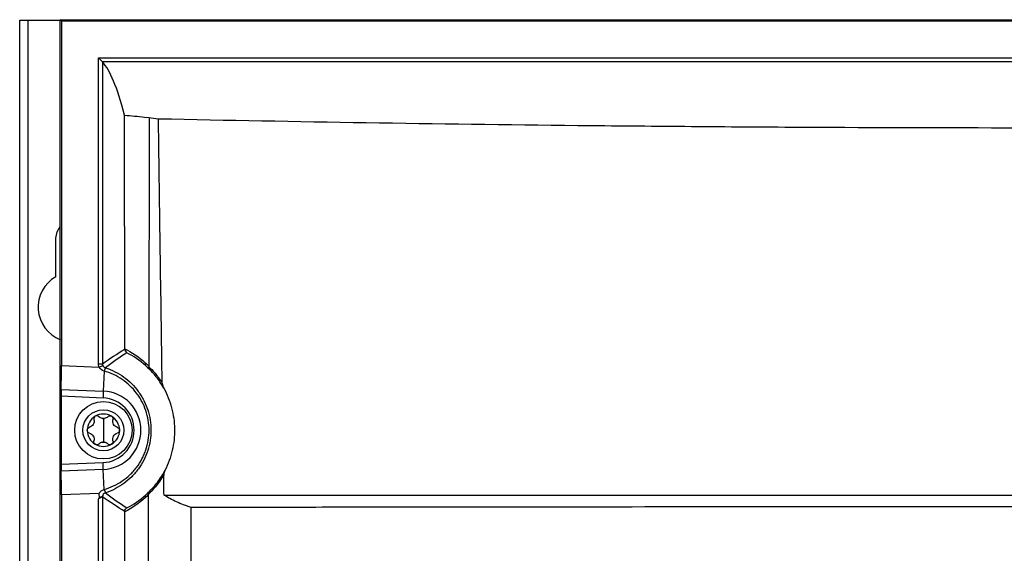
# Model space of a CAD drawing. Header units: millimetres. Extents: x 15231 to 16570, y 10019 to 11489.
# Tile 131 of 206: x 15896 to 16016, y 10860 to 10925. Entities that reach past the tile are written whole.
import ezdxf

# ---------------------------------------------------------------- set-up
doc = ezdxf.new("R2010")
doc.units = ezdxf.units.MM

msp = doc.modelspace()

# ---------------------------------------------------------------- linework, layer by layer
at = {"color": 7, "linetype": 'Continuous', "lineweight": 25}
for p, q in [((15896.05, 10564.61), (15896.05, 10924.61)), ((15896.05, 10924.61), (15897.05, 10924.61)), ((15897.05, 10924.61), (15897.05, 10564.61)), ((15897.05, 10924.61), (15901, 10924.61)), ((15901.13, 10924.52), (15901, 10924.65)), ((15901, 10924.65), (16131.09, 10924.65)), ((15901, 10564.56), (15901, 10924.65)), ((15901.13, 10924.52), (15901.13, 10882.5)), ((15901.13, 10924.52), (16130.96, 10924.52)), ((15905.64, 10882.71), (15905.64, 10920.01)), ((15905.64, 10920.01), (15906.14, 10919.51)), ((15905.64, 10920.01), (16126.45, 10920.01)), ((16125.95, 10919.51), (15906.14, 10919.51)), ((15906.14, 10919.51), (15906.14, 10882.71)), ((15911.26, 10912.79), (15911.84, 10912.74)), ((15900.45, 10893.3), (15900.45, 10898.01)), ((15901.13, 10882.5), (15905.73, 10882.31)), ((15905.64, 10882.71), (15906.14, 10882.71)), ((15905.73, 10882.31), (15906.19, 10882.51)), ((15906.34, 10881.82), (15906.24, 10879.37)), ((15901.11, 10879.58), (15906.24, 10879.37)), ((15906.24, 10879.37), (15906.21, 10878.54)), ((15901.1, 10878.75), (15901.1, 10870.46)), ((15906.21, 10878.54), (15901.1, 10878.75)), ((15906.25, 10876.03), (15906.25, 10874.61)), ((15906.25, 10874.61), (15906.25, 10873.18)), ((15901.1, 10870.46), (15906.21, 10870.67)), ((15906.24, 10869.84), (15901.11, 10869.63)), ((15906.24, 10869.84), (15906.21, 10870.67)), ((15906.34, 10867.39), (15906.24, 10869.84)), ((15905.73, 10866.91), (15901.13, 10866.72)), ((15901.13, 10866.72), (15901.13, 10752.5)), ((15905.64, 10752.71), (15905.64, 10866.27)), ((15906.14, 10866.51), (15906.14, 10752.71))]:
    msp.add_line(p, q, dxfattribs=at)
at = {"color": 7, "linetype": 'Continuous', "lineweight": 25, "flags": 128}
msp.add_lwpolyline([(15900.45, 10898.01), (15900.61, 10898.81), (15901, 10899.43)], dxfattribs=at)
at = {"color": 7, "linetype": 'Continuous', "lineweight": 25}
for radius in [3.5, 2.5]:
    msp.add_circle((15906.25, 10874.61), radius, dxfattribs=at)
for centre, radius, start, end in [((15902.55, 10889.61), 4.25, 119.6116, 248.7026), ((15911.69, 10882.71), 0.363, 158.7596, 221.8159), ((15909.32, 10880.97), 3.1, 155.8829, 163.9698), ((15909.33, 10880.97), 3.11, 155.9204, 163.9853), ((15906.05, 10874.61), 4.77, 272.3498, 87.6502), ((15906.05, 10874.61), 3.94, 272.3498, 87.6502), ((15906.25, 10874.61), 1.97, 120, 180), ((15906.25, 10874.61), 1.97, 60, 120), ((15906.25, 10874.61), 1.44, 85.3517, 94.6483), ((15906.25, 10876.78), 0.748, 261.0355, 278.9645), ((15906.25, 10874.61), 1.97, 0, 60), ((15906.25, 10874.61), 1.97, 180, 240), ((15906.25, 10874.61), 1.97, 300, 0), ((15906.25, 10874.61), 1.97, 240, 300), ((15906.25, 10872.43), 0.748, 81.0355, 98.9645), ((15906.25, 10874.61), 1.44, 265.3517, 274.6483), ((15909.32, 10868.25), 3.1, 196.0304, 204.1169), ((15909.33, 10868.25), 3.11, 196.0114, 204.0718), ((15906.64, 10866.51), 0.5, 107.7824, 179.986), ((15911.68, 10866.5), 0.355, 138.2188, 200.4472)]:
    msp.add_arc(centre, radius, start, end, dxfattribs=at)
for centre, major_axis, ratio, start_param, end_param in [((15905.03, 7571.91), (0, 3348.21), 0.017455, 6.218067, 6.264092), ((15901.07, 10882.5), (0, 3.5), 0.01744, 3.729908, 4.711673), ((15901.12, 10878.75), (0, 1), 0.01744, 0.588315, 1.57008), ((15901.12, 10870.46), (0, 1), 0.01744, 1.571512, 2.553278), ((15901.07, 10866.72), (0, 3.5), 0.01744, 4.713105, 5.69487)]:
    msp.add_ellipse(centre, major_axis=major_axis, ratio=ratio, start_param=start_param, end_param=end_param, dxfattribs=at)
for points in [[(15908.83, 10913.02), (15909.64, 10912.95), (15910.45, 10912.87), (15911.26, 10912.79)], [(15911.84, 10912.74), (15912.15, 10912.68), (15912.52, 10912.63), (15912.96, 10912.58)], [(15906.14, 10882.71), (15907.05, 10883.37), (15907.95, 10883.95), (15908.85, 10884.49)], [(15909.11, 10884.05), (15908.23, 10883.5), (15907.36, 10882.9), (15906.49, 10882.23)], [(15908.85, 10884.54), (15909.71, 10884.11), (15910.55, 10883.56), (15911.35, 10882.84)], [(15908.85, 10884.49), (15908.85, 10884.51), (15908.85, 10884.53), (15908.85, 10884.54)], [(15911.42, 10882.47), (15910.68, 10883.13), (15909.91, 10883.65), (15909.11, 10884.05)], [(15905.73, 10882.31), (15905.67, 10882.43), (15905.64, 10882.57), (15905.64, 10882.71)], [(15906.34, 10881.82), (15906.08, 10881.9), (15905.85, 10882.07), (15905.73, 10882.31)], [(15906.14, 10882.71), (15906.14, 10882.64), (15906.16, 10882.57), (15906.19, 10882.51)], [(15906.19, 10882.51), (15906.24, 10882.38), (15906.36, 10882.28), (15906.49, 10882.23)], [(15906.34, 10881.82), (15906.34, 10881.82), (15906.34, 10881.82), (15906.34, 10881.82)], [(15906.49, 10882.23), (15906.49, 10882.23), (15906.49, 10882.23), (15906.49, 10882.23)], [(15906.13, 10876.04), (15905.97, 10876.07), (15905.82, 10876.15), (15905.71, 10876.26)], [(15906.78, 10876.26), (15906.67, 10876.15), (15906.53, 10876.07), (15906.36, 10876.04)], [(15905.71, 10872.96), (15905.82, 10873.07), (15905.97, 10873.15), (15906.13, 10873.17)], [(15906.36, 10873.17), (15906.53, 10873.15), (15906.67, 10873.07), (15906.78, 10872.96)], [(15913.64, 10866.71), (15913.62, 10867.53), (15913.61, 10868.36), (15913.6, 10869.18)], [(15906.34, 10867.39), (15906.34, 10867.39), (15906.34, 10867.39), (15906.34, 10867.39)], [(15905.73, 10866.4), (15905.7, 10866.35), (15905.67, 10866.31), (15905.64, 10866.27)], [(15908.86, 10864.72), (15907.96, 10865.26), (15907.05, 10865.84), (15906.14, 10866.51)], [(15906.49, 10866.98), (15907.36, 10866.31), (15908.24, 10865.71), (15909.12, 10865.16)], [(15906.49, 10866.98), (15906.49, 10866.98), (15906.49, 10866.98), (15906.49, 10866.98)], [(15906.49, 10866.98), (15906.49, 10866.98), (15906.49, 10866.98), (15906.49, 10866.98)], [(15911.35, 10866.38), (15910.56, 10865.66), (15909.72, 10865.11), (15908.86, 10864.68)], [(15909.12, 10865.16), (15909.91, 10865.56), (15910.68, 10866.08), (15911.42, 10866.74)], [(15911.76, 10866.83), (15911.74, 10866.96), (15911.78, 10867.08), (15911.86, 10867.16)], [(15911.76, 10866.83), (15911.76, 10866.81), (15911.76, 10866.79), (15911.76, 10866.77)], [(15908.86, 10864.68), (15908.86, 10864.69), (15908.86, 10864.71), (15908.86, 10864.72)]]:
    msp.add_open_spline(points, degree=3, dxfattribs=at)
for points, knots in [([(15908.85, 10884.54), (15908.85, 10885.73), (15908.85, 10888.1), (15908.85, 10891.67), (15908.85, 10895.23), (15908.84, 10898.79), (15908.84, 10902.35), (15908.84, 10905.9), (15908.83, 10909.46), (15908.83, 10911.84), (15908.83, 10913.02)], [0, 0, 0, 0, 0.125004, 0.250005, 0.375003, 0.5, 0.624997, 0.749996, 0.874996, 1, 1, 1, 1]), ([(15911.84, 10912.74), (15911.84, 10912.42), (15911.84, 10912.11), (15911.84, 10911.47), (15911.83, 10910.53), (15911.83, 10908.32), (15911.83, 10906.43), (15911.82, 10902.64), (15911.81, 10900.11), (15911.8, 10892.53), (15911.79, 10887.48), (15911.78, 10882.43)], [0, 0, 0, 0, 0.03125, 0.03125, 0.0625, 0.125, 0.25, 0.25, 0.5, 0.5, 1, 1, 1, 1]), ([(15913.42, 10880.34), (15913.34, 10885.72), (15913.26, 10891.09), (15913.14, 10899.15), (15913.11, 10901.84), (15913.03, 10907.21), (15913, 10909.9), (15912.96, 10912.58)], [0, 0, 0, 0, 0.5, 0.5, 0.75, 0.75, 1, 1, 1, 1]), ([(15912.96, 10912.58), (15921.33, 10912.41), (15929.77, 10912.25), (15946.81, 10911.98), (15955.41, 10911.87), (15966.26, 10911.75), (15968.43, 10911.73), (15972.77, 10911.69), (15974.94, 10911.67), (15981.45, 10911.62), (15985.78, 10911.59), (15998.79, 10911.52), (16007.45, 10911.49), (16024.76, 10911.49), (16033.41, 10911.52), (16050.7, 10911.61), (16059.33, 10911.68), (16072.27, 10911.82), (16076.59, 10911.87), (16085.21, 10911.99), (16089.5, 10912.05), (16102.31, 10912.25), (16110.76, 10912.41), (16119.13, 10912.58)], [0, 0, 0, 0, 0.125, 0.125, 0.25, 0.25, 0.28125, 0.28125, 0.3125, 0.3125, 0.375, 0.375, 0.5, 0.5, 0.625, 0.625, 0.75, 0.75, 0.8125, 0.8125, 0.875, 0.875, 1, 1, 1, 1]), ([(15908.85, 10884.49), (15908.85, 10884.4), (15908.88, 10884.31), (15908.97, 10884.15), (15909.04, 10884.09), (15909.11, 10884.05)], [0, 0, 0, 0, 0.5, 0.5, 1, 1, 1, 1]), ([(15911.35, 10882.84), (15911.43, 10882.77), (15911.52, 10882.69), (15911.61, 10882.6), (15911.67, 10882.55), (15911.72, 10882.49), (15911.78, 10882.43)], [0, 0, 0, 0, 0.0005149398, 0.0005149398, 0.0005149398, 0.000877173, 0.000877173, 0.000877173, 0.000877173]), ([(15906.34, 10867.39), (15906.74, 10867.5), (15907.12, 10867.65), (15907.86, 10867.99), (15908.21, 10868.2), (15908.88, 10868.65), (15909.19, 10868.9), (15909.63, 10869.32), (15909.77, 10869.47), (15910.04, 10869.77), (15910.17, 10869.93), (15910.54, 10870.41), (15910.76, 10870.75), (15911.04, 10871.29), (15911.13, 10871.47), (15911.29, 10871.85), (15911.36, 10872.04), (15911.56, 10872.61), (15911.65, 10873), (15911.78, 10873.8), (15911.82, 10874.21), (15911.82, 10875.02), (15911.78, 10875.42), (15911.65, 10876.22), (15911.55, 10876.62), (15911.29, 10877.39), (15911.13, 10877.76), (15910.85, 10878.29), (15910.75, 10878.46), (15910.53, 10878.8), (15910.41, 10878.97), (15910.04, 10879.46), (15909.77, 10879.76), (15909.19, 10880.31), (15908.87, 10880.57), (15907.86, 10881.26), (15907.13, 10881.6), (15906.34, 10881.82)], [0, 0, 0, 0, 0.0625, 0.0625, 0.125, 0.125, 0.1875, 0.1875, 0.21875, 0.21875, 0.25, 0.25, 0.3125, 0.3125, 0.34375, 0.34375, 0.375, 0.375, 0.4375, 0.4375, 0.5, 0.5, 0.5625, 0.5625, 0.625, 0.625, 0.6875, 0.6875, 0.71875, 0.71875, 0.75, 0.75, 0.8125, 0.8125, 0.875, 0.875, 1, 1, 1, 1]), ([(15906.49, 10882.23), (15907.3, 10881.97), (15908.05, 10881.59), (15909.08, 10880.85), (15909.4, 10880.58), (15909.99, 10879.99), (15910.26, 10879.67), (15910.63, 10879.16), (15910.75, 10878.98), (15910.97, 10878.62), (15911.07, 10878.44), (15911.36, 10877.88), (15911.52, 10877.5), (15911.78, 10876.7), (15911.88, 10876.28), (15912.01, 10875.45), (15912.04, 10875.04), (15912.04, 10874.2), (15912.01, 10873.77), (15911.88, 10872.94), (15911.78, 10872.53), (15911.52, 10871.73), (15911.36, 10871.34), (15910.98, 10870.59), (15910.76, 10870.23), (15910.39, 10869.73), (15910.26, 10869.56), (15909.99, 10869.24), (15909.85, 10869.09), (15909.4, 10868.64), (15909.08, 10868.37), (15908.4, 10867.88), (15908.04, 10867.66), (15907.29, 10867.27), (15906.9, 10867.11), (15906.49, 10866.98)], [0, 0, 0, 0, 0.125, 0.125, 0.1875, 0.1875, 0.25, 0.25, 0.28125, 0.28125, 0.3125, 0.3125, 0.375, 0.375, 0.4375, 0.4375, 0.5, 0.5, 0.5625, 0.5625, 0.625, 0.625, 0.6875, 0.6875, 0.75, 0.75, 0.78125, 0.78125, 0.8125, 0.8125, 0.875, 0.875, 0.9375, 0.9375, 1, 1, 1, 1]), ([(15911.87, 10882.03), (15911.8, 10882.1), (15911.73, 10882.17), (15911.66, 10882.24), (15911.58, 10882.32), (15911.5, 10882.4), (15911.42, 10882.47)], [0, 0, 0, 0, 0.000442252, 0.000442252, 0.000442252, 0.0009466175, 0.0009466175, 0.0009466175, 0.0009466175]), ([(15911.78, 10882.36), (15911.77, 10882.3), (15911.78, 10882.24), (15911.81, 10882.12), (15911.84, 10882.07), (15911.87, 10882.03)], [0, 0, 0, 0, 0.5, 0.5, 1, 1, 1, 1]), ([(15911.78, 10882.43), (15911.78, 10882.41), (15911.78, 10882.39), (15911.78, 10882.38), (15911.78, 10882.37), (15911.78, 10882.37), (15911.78, 10882.36)], [0, 0, 0, 0, 0.00005257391, 0.00005257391, 0.00005257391, 0.00006755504, 0.00006755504, 0.00006755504, 0.00006755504]), ([(15911.78, 10882.36), (15912, 10882.15), (15912.26, 10881.89), (15912.68, 10881.39), (15912.83, 10881.2), (15913.12, 10880.8), (15913.28, 10880.58), (15913.42, 10880.34)], [0, 0, 0, 0, 0.5, 0.5, 0.75, 0.75, 1, 1, 1, 1]), ([(15913.62, 10879.74), (15913.46, 10880.02), (15913.3, 10880.27), (15912.99, 10880.74), (15912.83, 10880.95), (15912.38, 10881.52), (15912.1, 10881.81), (15911.87, 10882.03)], [0, 0, 0, 0, 0.25, 0.25, 0.5, 0.5, 1, 1, 1, 1]), ([(15913.42, 10880.34), (15913.43, 10880.23), (15913.45, 10880.13), (15913.52, 10879.93), (15913.57, 10879.83), (15913.62, 10879.74)], [0, 0, 0, 0, 0.5, 0.5, 1, 1, 1, 1]), ([(15913.62, 10879.74), (15913.82, 10879.36), (15914, 10878.98), (15914.32, 10878.18), (15914.45, 10877.76), (15914.79, 10876.5), (15914.9, 10875.64), (15914.92, 10874.33), (15914.9, 10873.89), (15914.81, 10873.02), (15914.67, 10872.16), (15914.42, 10871.32), (15914.12, 10870.5), (15913.94, 10870.09), (15913.75, 10869.7)], [0, 0, 0, 0, 0.125, 0.125, 0.25, 0.25, 0.5, 0.5, 0.625, 0.625, 0.75, 0.875, 0.875, 1, 1, 1, 1]), ([(15905.09, 10875.89), (15905.11, 10875.8), (15905.12, 10875.7), (15905.1, 10875.51), (15905.06, 10875.41), (15904.96, 10875.23), (15904.89, 10875.15), (15904.73, 10875.04), (15904.65, 10874.99), (15904.55, 10874.97)], [0, 0, 0, 0, 0.25, 0.25, 0.5, 0.5, 0.75, 0.75, 1, 1, 1, 1]), ([(15905.26, 10876.32), (15905.19, 10876.28), (15905.13, 10876.21), (15905.07, 10876.05), (15905.07, 10875.97), (15905.09, 10875.89)], [0, 0, 0, 0, 0.5, 0.5, 1, 1, 1, 1]), ([(15905.71, 10876.26), (15905.66, 10876.31), (15905.58, 10876.35), (15905.42, 10876.38), (15905.33, 10876.36), (15905.26, 10876.32)], [0, 0, 0, 0, 0.5, 0.5, 1, 1, 1, 1]), ([(15906.78, 10876.26), (15906.84, 10876.31), (15906.91, 10876.35), (15907.07, 10876.38), (15907.16, 10876.36), (15907.23, 10876.32)], [0, 0, 0, 0, 0.5, 0.5, 1, 1, 1, 1]), ([(15907.23, 10876.32), (15907.31, 10876.28), (15907.37, 10876.21), (15907.43, 10876.05), (15907.43, 10875.97), (15907.41, 10875.89)], [0, 0, 0, 0, 0.5, 0.5, 1, 1, 1, 1]), ([(15907.94, 10874.97), (15907.85, 10874.99), (15907.76, 10875.04), (15907.6, 10875.15), (15907.53, 10875.23), (15907.43, 10875.41), (15907.4, 10875.51), (15907.37, 10875.7), (15907.38, 10875.8), (15907.41, 10875.89)], [0, 0, 0, 0, 0.25, 0.25, 0.5, 0.5, 0.75, 0.75, 1, 1, 1, 1]), ([(15904.27, 10874.61), (15904.27, 10874.69), (15904.3, 10874.78), (15904.41, 10874.91), (15904.48, 10874.95), (15904.55, 10874.97)], [0, 0, 0, 0, 0.5, 0.5, 1, 1, 1, 1]), ([(15904.55, 10874.25), (15904.48, 10874.27), (15904.41, 10874.31), (15904.3, 10874.44), (15904.27, 10874.52), (15904.27, 10874.61)], [0, 0, 0, 0, 0.5, 0.5, 1, 1, 1, 1]), ([(15907.94, 10874.97), (15908.02, 10874.95), (15908.09, 10874.91), (15908.19, 10874.78), (15908.22, 10874.69), (15908.22, 10874.61)], [0, 0, 0, 0, 0.5, 0.5, 1, 1, 1, 1]), ([(15908.22, 10874.61), (15908.22, 10874.52), (15908.19, 10874.44), (15908.09, 10874.31), (15908.02, 10874.27), (15907.94, 10874.25)], [0, 0, 0, 0, 0.5, 0.5, 1, 1, 1, 1]), ([(15904.55, 10874.25), (15904.65, 10874.22), (15904.73, 10874.18), (15904.89, 10874.06), (15904.96, 10873.98), (15905.06, 10873.81), (15905.1, 10873.71), (15905.12, 10873.51), (15905.11, 10873.41), (15905.09, 10873.32)], [0, 0, 0, 0, 0.25, 0.25, 0.5, 0.5, 0.75, 0.75, 1, 1, 1, 1]), ([(15905.26, 10872.9), (15905.19, 10872.94), (15905.13, 10873.01), (15905.07, 10873.16), (15905.07, 10873.25), (15905.09, 10873.32)], [0, 0, 0, 0, 0.5, 0.5, 1, 1, 1, 1]), ([(15907.41, 10873.32), (15907.43, 10873.25), (15907.43, 10873.16), (15907.37, 10873.01), (15907.31, 10872.94), (15907.23, 10872.9)], [0, 0, 0, 0, 0.5, 0.5, 1, 1, 1, 1]), ([(15907.41, 10873.32), (15907.38, 10873.41), (15907.37, 10873.51), (15907.4, 10873.71), (15907.43, 10873.81), (15907.53, 10873.98), (15907.6, 10874.06), (15907.76, 10874.18), (15907.85, 10874.22), (15907.94, 10874.25)], [0, 0, 0, 0, 0.25, 0.25, 0.5, 0.5, 0.75, 0.75, 1, 1, 1, 1]), ([(15905.71, 10872.96), (15905.66, 10872.9), (15905.58, 10872.86), (15905.42, 10872.84), (15905.33, 10872.85), (15905.26, 10872.9)], [0, 0, 0, 0, 0.5, 0.5, 1, 1, 1, 1]), ([(15907.23, 10872.9), (15907.16, 10872.85), (15907.07, 10872.84), (15906.91, 10872.86), (15906.84, 10872.9), (15906.78, 10872.96)], [0, 0, 0, 0, 0.5, 0.5, 1, 1, 1, 1]), ([(15911.86, 10867.16), (15912.09, 10867.38), (15912.38, 10867.68), (15912.88, 10868.31), (15913.05, 10868.54), (15913.4, 10869.07), (15913.57, 10869.37), (15913.75, 10869.7)], [0, 0, 0, 0, 0.5, 0.5, 0.75, 0.75, 1, 1, 1, 1]), ([(15913.75, 10869.7), (15913.71, 10869.62), (15913.67, 10869.54), (15913.62, 10869.36), (15913.6, 10869.27), (15913.6, 10869.18)], [0, 0, 0, 0, 0.5, 0.5, 1, 1, 1, 1]), ([(15913.6, 10869.18), (15913.43, 10868.88), (15913.26, 10868.62), (15912.92, 10868.14), (15912.75, 10867.92), (15912.27, 10867.34), (15911.99, 10867.05), (15911.76, 10866.83)], [0, 0, 0, 0, 0.25, 0.25, 0.5, 0.5, 1, 1, 1, 1]), ([(15905.73, 10866.91), (15905.79, 10867.03), (15905.88, 10867.13), (15906.09, 10867.3), (15906.21, 10867.36), (15906.34, 10867.39)], [0, 0, 0, 0, 0.5, 0.5, 1, 1, 1, 1]), ([(15906.14, 10866.51), (15906.14, 10866.51), (15906.08, 10866.47), (15905.9, 10866.38), (15905.77, 10866.32), (15905.64, 10866.27)], [0, 0, 0, 0, 0.5, 0.5, 1, 1, 1, 1]), ([(15905.73, 10866.4), (15905.76, 10866.43), (15905.77, 10866.48), (15905.76, 10866.56), (15905.75, 10866.61), (15905.73, 10866.73), (15905.72, 10866.82), (15905.73, 10866.91)], [0, 0, 0, 0, 0.25, 0.25, 0.5, 0.5, 1, 1, 1, 1]), ([(15906.19, 10866.72), (15906.19, 10866.72), (15906.18, 10866.69), (15906.17, 10866.66), (15906.16, 10866.62), (15906.14, 10866.58), (15906.12, 10866.54), (15906.04, 10866.5), (15905.91, 10866.44), (15905.79, 10866.41), (15905.73, 10866.4)], [0, 0, 0, 0, 0.023233, 0.090418, 0.13828, 0.186291, 0.296632, 0.539438, 0.780076, 1, 1, 1, 1]), ([(15911.76, 10866.77), (15911.7, 10866.71), (15911.65, 10866.66), (15911.59, 10866.6), (15911.51, 10866.53), (15911.43, 10866.45), (15911.35, 10866.38)], [0, 0, 0, 0, 0.0003389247, 0.0003389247, 0.0003389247, 0.000812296, 0.000812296, 0.000812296, 0.000812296]), ([(15911.42, 10866.74), (15911.5, 10866.81), (15911.57, 10866.88), (15911.65, 10866.95), (15911.72, 10867.02), (15911.79, 10867.09), (15911.86, 10867.16)], [0, 0, 0, 0, 0.0004633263, 0.0004633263, 0.0004633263, 0.0008904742, 0.0008904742, 0.0008904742, 0.0008904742]), ([(15911.6, 10752.5), (15911.63, 10771.5), (15911.66, 10790.54), (15911.7, 10819.12), (15911.71, 10828.65), (15911.74, 10847.71), (15911.75, 10857.24), (15911.76, 10866.77)], [0, 0, 0, 0, 0.5, 0.5, 0.75, 0.75, 1, 1, 1, 1]), ([(15913.64, 10866.71), (15921.96, 10866.71), (15930.34, 10866.71), (15947.25, 10866.71), (15955.76, 10866.71), (15968.64, 10866.71), (15972.95, 10866.71), (15981.58, 10866.71), (15985.89, 10866.71), (15998.85, 10866.71), (16007.5, 10866.71), (16020.5, 10866.71), (16024.84, 10866.71), (16031.35, 10866.71), (16033.52, 10866.71), (16037.85, 10866.71), (16040.01, 10866.71), (16050.8, 10866.71), (16059.38, 10866.71), (16076.44, 10866.71), (16084.91, 10866.71), (16101.76, 10866.71), (16110.14, 10866.71), (16118.46, 10866.71)], [0, 0, 0, 0, 0.125, 0.125, 0.25, 0.25, 0.3125, 0.3125, 0.375, 0.375, 0.5, 0.5, 0.5625, 0.5625, 0.59375, 0.59375, 0.625, 0.625, 0.75, 0.75, 0.875, 0.875, 1, 1, 1, 1]), ([(15916.96, 10865.19), (15916.8, 10865.24), (15916.64, 10865.3), (15916.32, 10865.41), (15916.17, 10865.46), (15915.71, 10865.63), (15915.42, 10865.76), (15914.59, 10866.13), (15914.09, 10866.41), (15913.64, 10866.71)], [0, 0, 0, 0, 0.125, 0.125, 0.25, 0.25, 0.5, 0.5, 1, 1, 1, 1]), ([(15908.86, 10864.72), (15908.86, 10864.81), (15908.89, 10864.9), (15908.98, 10865.06), (15909.05, 10865.12), (15909.12, 10865.16)], [0, 0, 0, 0, 0.5, 0.5, 1, 1, 1, 1]), ([(15916.93, 10733.68), (15916.93, 10755.62), (15916.94, 10777.55), (15916.95, 10821.39), (15916.95, 10843.3), (15916.96, 10865.19)], [0, 0, 0, 0, 0.5, 0.5, 1, 1, 1, 1]), ([(16115.13, 10865.19), (16107.07, 10865.2), (16098.96, 10865.22), (16082.61, 10865.23), (16074.38, 10865.24), (16064.02, 10865.25), (16061.95, 10865.25), (16057.79, 10865.26), (16055.7, 10865.26), (16049.45, 10865.26), (16045.29, 10865.26), (16032.77, 10865.27), (16024.42, 10865.27), (16011.88, 10865.27), (16007.7, 10865.27), (15999.33, 10865.27), (15995.15, 10865.27), (15982.62, 10865.26), (15974.3, 10865.26), (15957.75, 10865.24), (15949.52, 10865.24), (15939.28, 10865.22), (15937.23, 10865.22), (15933.15, 10865.22), (15931.11, 10865.21), (15925.02, 10865.2), (15920.98, 10865.2), (15916.96, 10865.19)], [0, 0, 0, 0, 0.125, 0.125, 0.25, 0.25, 0.28125, 0.28125, 0.3125, 0.3125, 0.375, 0.375, 0.5, 0.5, 0.5625, 0.5625, 0.625, 0.625, 0.75, 0.75, 0.875, 0.875, 0.90625, 0.90625, 0.9375, 0.9375, 1, 1, 1, 1]), ([(15908.8, 10754.48), (15908.8, 10755.63), (15908.81, 10757.92), (15908.81, 10761.36), (15908.82, 10764.79), (15908.82, 10768.23), (15908.82, 10771.67), (15908.83, 10775.11), (15908.83, 10778.55), (15908.83, 10782), (15908.84, 10785.44), (15908.84, 10788.88), (15908.84, 10792.32), (15908.85, 10795.77), (15908.85, 10799.21), (15908.85, 10802.66), (15908.85, 10806.1), (15908.85, 10810.7), (15908.86, 10816.44), (15908.86, 10823.33), (15908.86, 10830.22), (15908.86, 10837.12), (15908.86, 10844.01), (15908.86, 10850.9), (15908.86, 10857.79), (15908.86, 10862.38), (15908.86, 10864.68)], [0, 0, 0, 0, 0.031253, 0.062505, 0.093757, 0.125008, 0.156258, 0.187509, 0.21876, 0.250011, 0.281263, 0.312516, 0.34377, 0.375026, 0.406283, 0.437543, 0.468805, 0.500069, 0.562577, 0.625076, 0.687569, 0.750056, 0.812541, 0.875025, 0.937511, 1, 1, 1, 1])]:
    msp.add_open_spline(points, degree=3, knots=knots, dxfattribs=at)

doc.saveas('drawing.dxf')
